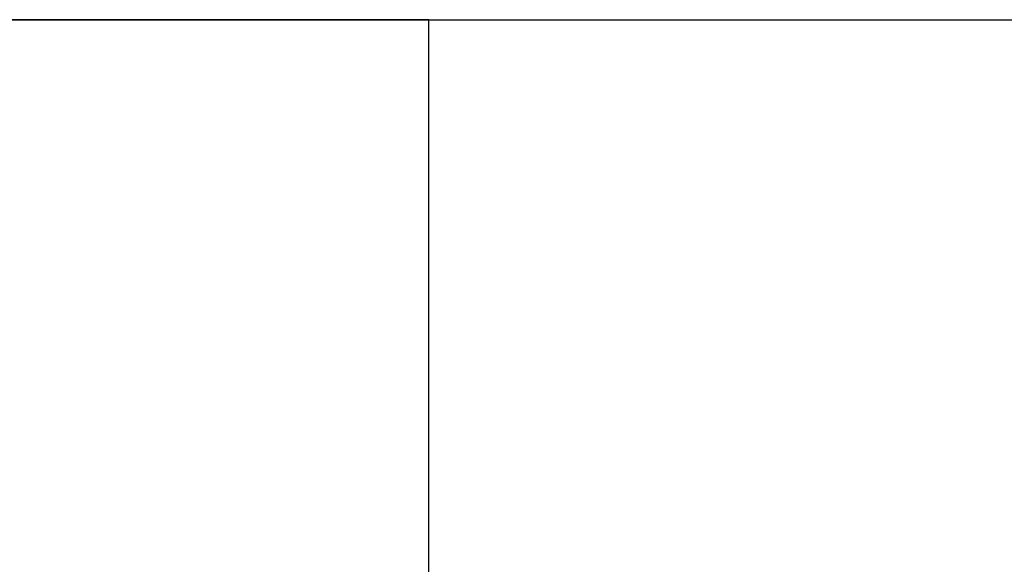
# Model space of a CAD drawing. Header units: metres. Extents: x 391.1 to 427.5, y 12.8 to 28.4.
# Tile 164 of 189: x 407.242 to 407.567, y 27.53 to 27.71. Entities that reach past the tile are written whole.
import ezdxf

# ---------------------------------------------------------------- set-up
doc = ezdxf.new("R2010")
doc.units = ezdxf.units.M
doc.layers.add('A-WALL-____-MCUT', color=7, linetype='Continuous', lineweight=25)
doc.layers.add('A-WALL-____-OTLN', color=7, linetype='Continuous', lineweight=25)

# ---------------------------------------------------------------- blocks, each defined once
blk = doc.blocks.new('Family - Evans PA-152028-03_CLI_AIRE_P0A')
at = {"layer": 'A-WALL-____-MCUT', "color": 253, "true_color": 0xaaaaaa}
for p, q in [((1.66046, 0.2), (0, 0.2)), ((0, 0.2), (0, 0))]:
    blk.add_line(p, q, dxfattribs=at)
at = {"layer": 'A-WALL-____-OTLN', "color": 253, "true_color": 0xaaaaaa}
for p, q in [((0, 0.2), (0, 0)), ((1.66046, 0.2), (0, 0.2))]:
    blk.add_line(p, q, dxfattribs=at)
blk = doc.blocks.new('Family - Evans PA-152288-03_CLI_AIRE_P0A')
at = {"layer": 'A-WALL-____-MCUT', "color": 253, "true_color": 0xaaaaaa}
blk.add_line((0, 0), (3.00106, 0), dxfattribs=at)
at = {"layer": 'A-WALL-____-OTLN', "color": 253, "true_color": 0xaaaaaa}
blk.add_line((0, 0), (3.00106, 0), dxfattribs=at)
at = {"layer": 'A-WALL-____-OTLN', "color": 253, "lineweight": 18, "true_color": 0xaaaaaa}
blk.add_line((0, 0), (3.00106, 0), dxfattribs=at)
blk = doc.blocks.new('LONDR55-XX_ZZ-ARQ-CAA-M3D-Londres55_ifc-1-03_CLI_AIRE_P0A')
at = {"layer": 'A-WALL-____-OTLN', "color": 253, "lineweight": 18, "true_color": 0xaaaaaa}
blk.add_blockref('Family - Evans PA-152288-03_CLI_AIRE_P0A', (405.77587, 27.70959), dxfattribs=at)
at = {"layer": 'A-WALL-____-OTLN', "color": 253, "lineweight": 18, "true_color": 0xaaaaaa, "rotation": 270}
blk.add_blockref('Family - Evans PA-152028-03_CLI_AIRE_P0A', (407.17693, 27.70959), dxfattribs=at)

msp = doc.modelspace()

# ---------------------------------------------------------------- block references
at = {"lineweight": 5}
msp.add_blockref('LONDR55-XX_ZZ-ARQ-CAA-M3D-Londres55_ifc-1-03_CLI_AIRE_P0A', (0, 0), dxfattribs=at)

doc.saveas('drawing.dxf')
